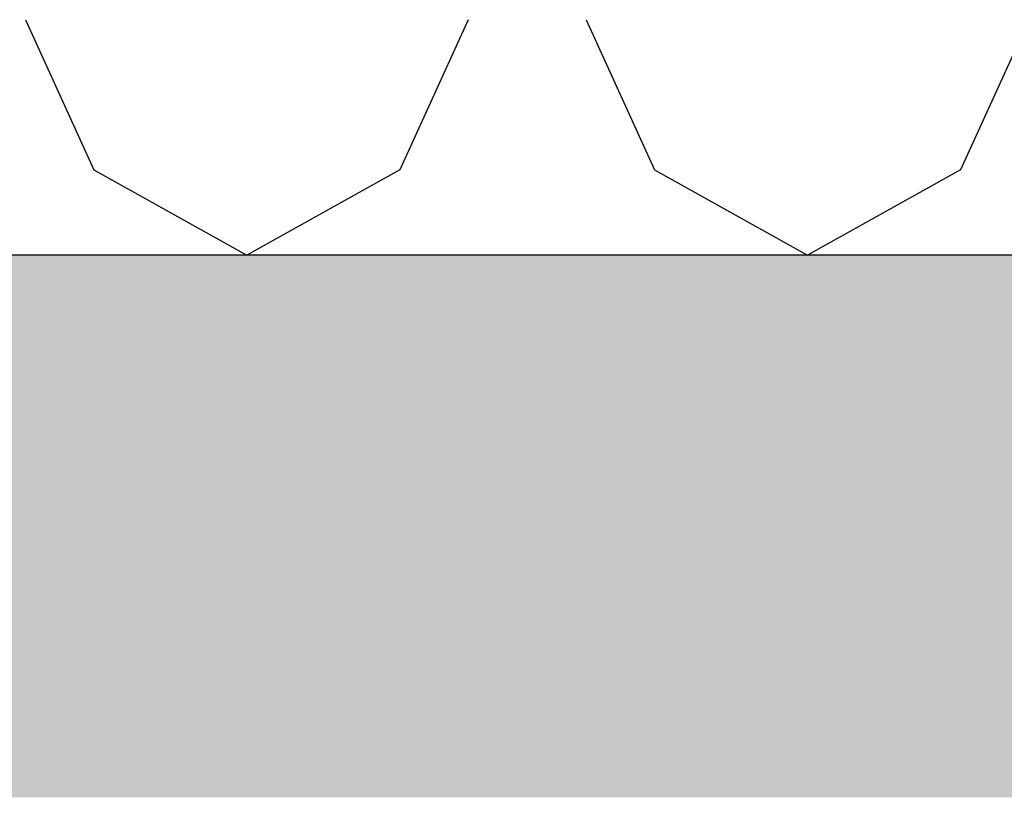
# Model space of a CAD drawing. Header units: millimetres. Extents: x -8544 to 51179, y -2070 to 23603.
# Tile 16 of 174: x -3305 to -2888, y 6620 to 6950. Entities that reach past the tile are written whole.
import ezdxf

# ---------------------------------------------------------------- set-up
doc = ezdxf.new("R2010")
doc.units = ezdxf.units.MM
doc.header["$LTSCALE"] = 0.5
doc.header["$MEASUREMENT"] = 0
doc.linetypes.add('PLINE', pattern=[0])
for name, color, linetype in [('251- Frittbærende dekker', 7, 'Continuous'), ('251- Frittbærende dekker (Skravur)', 7, 'Continuous'), ('261- Primærkonstruksjon (tak) (Skravur)(Nye konstruksjoner)', 7, 'Continuous'), ('261- Primærkonstruksjon (tak)(Nye konstruksjoner)', 7, 'Continuous')]:
    doc.layers.add(name, color=color, linetype=linetype)

# ---------------------------------------------------------------- blocks, each defined once
blk = doc.blocks.new('*X110')
at = {"layer": '261- Primærkonstruksjon (tak) (Skravur)(Nye konstruksjoner)', "linetype": 'PLINE'}
for p, q in [((-3302.7, 6949.88), (-3273.74, 6886.23)), ((-3114.95, 6949.88), (-3143.92, 6886.23)), ((-3065.01, 6949.88), (-3036.05, 6886.23)), ((-2877.26, 6949.88), (-2906.23, 6886.23)), ((-3273.74, 6886.23), (-3208.83, 6850)), ((-3143.92, 6886.23), (-3208.83, 6850)), ((-3036.05, 6886.23), (-2971.14, 6850)), ((-2906.23, 6886.23), (-2971.14, 6850))]:
    blk.add_line(p, q, dxfattribs=at)

msp = doc.modelspace()

# ---------------------------------------------------------------- hatches: boundary and pattern name
at = {"layer": '251- Frittbærende dekker (Skravur)', "linetype": 'Continuous'}
h = msp.add_hatch(dxfattribs=at)
h.set_pattern_fill('Betong_strukturell', color=256, style=0, pattern_type=2)
h.set_pattern_definition([(0, (0, 0), (0, 311.769), [30, -150]), (0, (90, 155.9), (0, 311.769), [30, -150]), (60, (0, 0), (-270, 155.8846), [30, -150]), (60, (180, 0), (-270, 155.8846), [30, -150]), (120, (30, 0), (270, 155.8846), [30, -150]), (120, (210, 0), (270, 155.8846), [30, -150]), (0, (0, 30), (0, 60), [0, -60, 0, -90]), (45, (30, 30), (-42.4264, 42.4264), [0, -45, 0, -75])])
h.paths.add_polyline_path([(-4683.07, 6620), (12116.93, 6620), (12116.93, 6850), (-4683.07, 6850)])

# ---------------------------------------------------------------- linework, layer by layer
at = {"layer": '251- Frittbærende dekker', "linetype": 'PLINE', "flags": 128}
msp.add_lwpolyline([(-2320.57, 6850), (-2333.07, 6850), (-2381.07, 6850), (-2383.07, 6850), (-2533.07, 6850), (-2583.07, 6850), (-2592.07, 6850), (-2622.07, 6850), (-2652.07, 6850), (-2671.07, 6850), (-4435.07, 6850), (-4444.07, 6850), (-4474.07, 6850), (-4483.07, 6850), (-4683.07, 6850)], dxfattribs=at)

# ---------------------------------------------------------------- block references
at = {"layer": '261- Primærkonstruksjon (tak)(Nye konstruksjoner)'}
msp.add_blockref('*X110', (0, 0), dxfattribs=at)

doc.saveas('drawing.dxf')
